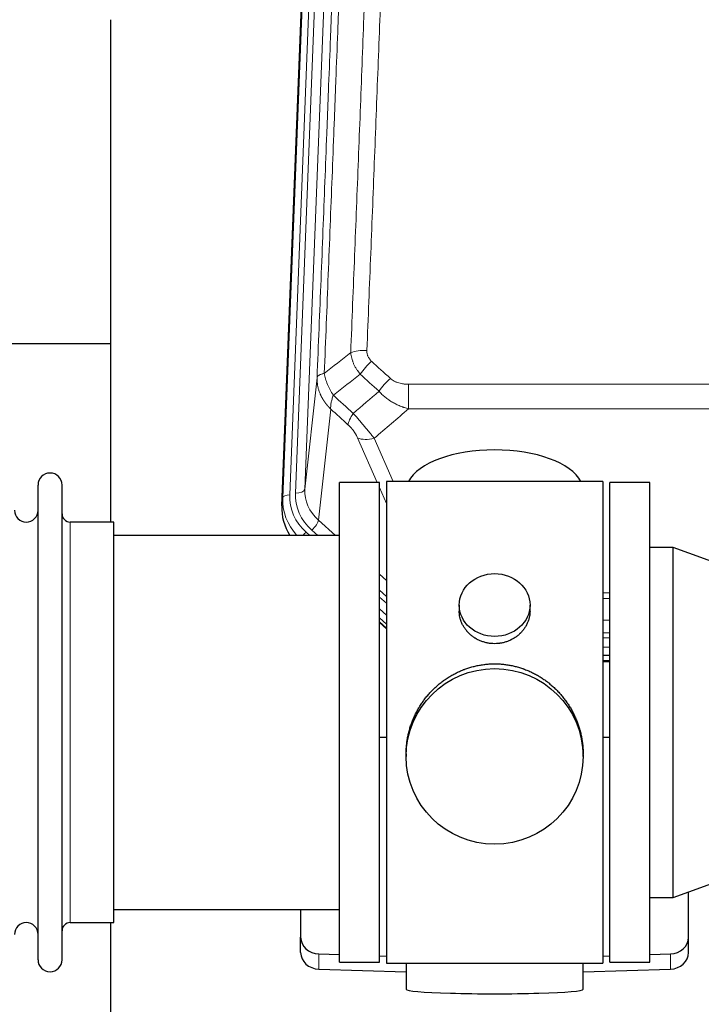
# Model space of a CAD drawing. Header units: inches. Extents: x 0 to 23760, y -13 to 16800.
# Tile 57 of 204: x 6606 to 6896, y 8270 to 8688. Entities that reach past the tile are written whole.
import ezdxf

# ---------------------------------------------------------------- set-up
doc = ezdxf.new("R2010")
doc.units = ezdxf.units.IN
doc.layers.add('254', color=7, linetype='Continuous', true_color=0xffffff)

msp = doc.modelspace()

# ---------------------------------------------------------------- linework, layer by layer
at = {"layer": '254', "color": 110, "linetype": 'Continuous', "lineweight": 13}
for p, q in [((6740.365, 8820.517), (6727.299, 8488.624)), ((6717.921, 8484.941), (6731.032, 8817.963)), ((6734.026, 8819.183), (6720.915, 8486.161)), ((6723.307, 8486.997), (6736.373, 8818.891)), ((6727.299, 8488.624), (6732.547, 8536.03)), ((6771.477, 8533.229), (6771.477, 8522.798)), ((6771.477, 8533.229), (7004.649, 8533.229)), ((7004.649, 8522.798), (6771.477, 8522.798)), ((6738.362, 8522.678), (6733.137, 8475.478)), ((6758.1, 8491.497), (6749.788, 8510.428)), ((6756.85, 8510.278), (6764.907, 8491.926)), ((6762.063, 8482.472), (6759.063, 8489.304)), ((6717.541, 8481.504), (6717.921, 8484.941)), ((6627.563, 8304.347), (6627.563, 8474.647)), ((6733.137, 8475.478), (6740.444, 8468.996)), ((6727.921, 8470.387), (6729.488, 8468.997)), ((6730.312, 8471.223), (6732.822, 8468.997)), ((6759.062, 8452.482), (6762.063, 8449.821)), ((6759.063, 8445.721), (6762.062, 8443.06)), ((6854.065, 8444.582), (6857.064, 8444.582)), ((6759.063, 8442.763), (6762.062, 8440.103)), ((6857.064, 8442.137), (6854.065, 8442.137)), ((6762.062, 8435.032), (6759.063, 8437.693)), ((6759.063, 8432.185), (6762.062, 8429.524)), ((6854.064, 8432.879), (6857.063, 8432.879)), ((6857.063, 8427.586), (6854.064, 8427.586)), ((6854.064, 8425.495), (6857.064, 8425.495)), ((6857.064, 8421.525), (6854.064, 8421.525)), ((6854.064, 8415.773), (6857.065, 8415.773)), ((6733.284, 8284.58), (6733.284, 8291.044)), ((6882.842, 8284.58), (6882.842, 8291.044))]:
    msp.add_line(p, q, dxfattribs=at)
at = {"layer": '254', "color": 2, "linetype": 'Continuous', "lineweight": 25}
for p, q in [((6717.541, 8481.504), (6730.659, 8814.705)), ((6644.723, 8688.224), (6644.723, 8474.647)), ((6644.719, 8550.367), (6572.686, 8550.367)), ((6613.863, 8288.597), (6613.863, 8490.397)), ((6624.063, 8288.597), (6624.063, 8490.397)), ((6742.063, 8287.497), (6742.063, 8491.497)), ((6759.063, 8491.497), (6742.063, 8491.497)), ((6759.063, 8287.497), (6759.063, 8491.497)), ((6762.063, 8491.927), (6762.063, 8287.067)), ((6854.063, 8491.927), (6762.063, 8491.927)), ((6854.063, 8491.927), (6854.063, 8287.067)), ((6857.063, 8287.492), (6857.063, 8491.492)), ((6874.063, 8491.492), (6857.063, 8491.492)), ((6874.063, 8287.492), (6874.063, 8491.492)), ((6646.063, 8474.647), (6627.563, 8474.647)), ((6646.063, 8304.347), (6646.063, 8474.647)), ((6742.063, 8468.997), (6646.063, 8468.997)), ((6884.063, 8463.889), (6874.063, 8463.889)), ((6884.063, 8315.095), (6884.063, 8463.889)), ((6984.063, 8427.492), (6884.063, 8463.889)), ((6793.015, 8439.366), (6793.015, 8436.793)), ((6823.111, 8436.781), (6823.111, 8439.366)), ((6759.062, 8431.917), (6762.063, 8429.256)), ((6762.063, 8431.256), (6759.063, 8433.917)), ((6857.066, 8417.887), (6854.063, 8417.887)), ((6854.064, 8415.383), (6857.065, 8415.383)), ((6762.063, 8383.1), (6759.064, 8383.007)), ((6857.062, 8383.007), (6854.062, 8383.1)), ((6770.423, 8376.146), (6770.423, 8375.008)), ((6845.702, 8375.008), (6845.702, 8376.146)), ((6884.063, 8315.095), (6984.063, 8351.492)), ((6874.063, 8315.095), (6884.063, 8315.095)), ((6890.563, 8298.136), (6890.563, 8317.462)), ((6646.063, 8309.997), (6742.063, 8309.997)), ((6725.563, 8309.997), (6725.563, 8298.136)), ((6627.563, 8304.347), (6646.063, 8304.347)), ((6644.723, 8304.35), (6644.723, 8265.143)), ((6725.563, 8291.672), (6725.563, 8298.136)), ((6890.563, 8291.672), (6890.563, 8298.136)), ((6733.284, 8291.044), (6742.063, 8290.772)), ((6759.064, 8290.246), (6762.063, 8290.153)), ((6854.062, 8290.153), (6857.062, 8290.246)), ((6874.062, 8290.772), (6882.842, 8291.044)), ((6733.284, 8284.58), (6770.4, 8283.43)), ((6742.063, 8287.497), (6759.063, 8287.497)), ((6762.063, 8287.067), (6809.502, 8287.067)), ((6770.399, 8287.067), (6770.399, 8276.003)), ((6809.502, 8287.067), (6854.063, 8287.067)), ((6845.726, 8283.43), (6882.842, 8284.58)), ((6845.727, 8276.003), (6845.727, 8287.067)), ((6857.063, 8287.492), (6874.063, 8287.492))]:
    msp.add_line(p, q, dxfattribs=at)
for centre, radius, start, end in [((6618.963, 8490.397), 5.1, 0, 180), ((6608.863, 8479.647), 5, 180, 0), ((6627.563, 8478.147), 3.5, 180, 270), ((6608.863, 8299.347), 5, 0, 180), ((6627.563, 8300.847), 3.5, 90, 180), ((6618.963, 8288.597), 5.1, 180, 0)]:
    msp.add_arc(centre, radius, start, end, dxfattribs=at)
at = {"layer": '254', "color": 110, "linetype": 'Continuous', "lineweight": 13}
for centre, major_axis, ratio, start_param, end_param in [((6753.737, 8543.321), (9.992, -0.404), 0.431453, 1.5882535, 2.3480729), ((6755.709, 8538.727), (-6.729, -7.397), 0.3051216, 4.388767, 5.1358022), ((6763.718, 8531.435), (6.736, 7.391), 0.3030979, 1.2497453, 1.9956357), ((6752.763, 8522.048), (6.719, 7.407), 0.3029797, 1.994528, 2.7400357), ((6756.85, 8516.45), (9.156, 4.02), 0.5833249, 3.617995, 4.4616661), ((6720.915, 8484.776), (-2.998, 0.118), 0.4614673, 4.7305545, 6.248991), ((6744.935, 8485.443), (-24.034, -0.11), 0.8859493, 6.2442616, 7.0633748), ((6747.326, 8486.278), (-24.034, -0.11), 0.8859493, 6.2442616, 7.0633748), ((6723.307, 8488.844), (-3.997, 0.157), 0.4614673, 1.5889619, 3.1073983), ((6747.326, 8488.125), (-20.033, -0.591), 0.8872905, 6.2219242, 7.0410373), ((6744.935, 8484.057), (27.029, -0.244), 0.8851019, 3.1148362, 3.8326992), ((6730.312, 8473.07), (-2.654, -2.992), 0.3265056, 1.2180917, 2.7365282), ((6727.921, 8469.002), (-1.991, -2.244), 0.3265056, 4.3596844, 4.9963838)]:
    msp.add_ellipse(centre, major_axis=major_axis, ratio=ratio, start_param=start_param, end_param=end_param, dxfattribs=at)
at = {"layer": '254', "color": 2, "linetype": 'Continuous', "lineweight": 25}
for centre, major_axis, ratio, start_param, end_param in [((6808.063, 8487.955), (-37.64, 0), 0.4617486, 3.372107, 6.0525728), ((6744.562, 8480.695), (-27.038, -0.124), 0.8859493, 6.2442616, 6.7882167), ((6733.563, 8298.136), (-8, 0), 0.8870108, 0, 1.5358897), ((6882.563, 8298.136), (-8, 0), 0.8870108, 1.6057029, 3.1415927), ((6733.563, 8291.672), (-8, 0), 0.8870108, 0, 1.5358897), ((6882.563, 8291.672), (-8, 0), 0.8870108, 1.6057029, 3.1415927), ((6808.063, 8276.003), (-37.664, 0), 0.0504434, 0, 3.1415927)]:
    msp.add_ellipse(centre, major_axis=major_axis, ratio=ratio, start_param=start_param, end_param=end_param, dxfattribs=at)
for centre, major_axis, ratio in [((6808.063, 8439.366), (15.048, 0), 0.8870108), ((6808.063, 8375.008), (-37.64, 0), 0.9914449)]:
    msp.add_ellipse(centre, major_axis=major_axis, ratio=ratio, dxfattribs=at)
at = {"layer": '254', "color": 110, "linetype": 'Continuous', "lineweight": 13}
for points, knots in [([(6765.696, 8866.641), (6765.258, 8853.928), (6764.368, 8828.35), (6763.447, 8802.47), (6762.745, 8782.947), (6762.509, 8776.421), (6762.033, 8763.33), (6761.794, 8756.766), (6761.068, 8737.016), (6760.577, 8723.779), (6759.953, 8707.144), (6759.828, 8703.813), (6759.577, 8697.142), (6759.199, 8687.124), (6758.816, 8677.07), (6758.045, 8656.911), (6757.003, 8629.903), (6755.395, 8588.999), (6754.295, 8561.469), (6753.737, 8547.638)], [0, 0, 0, 0, 0.125, 0.25, 0.25, 0.3125, 0.3125, 0.375, 0.375, 0.5, 0.5, 0.53125, 0.53125, 0.5625, 0.625, 0.625, 0.75, 0.875, 1, 1, 1, 1]), ([(6746.854, 8546.677), (6747.412, 8560.49), (6748.514, 8587.986), (6750.124, 8628.838), (6751.168, 8655.812), (6751.939, 8675.944), (6752.322, 8685.986), (6752.701, 8695.992), (6752.953, 8702.654), (6753.078, 8705.981), (6753.703, 8722.595), (6754.194, 8735.815), (6754.921, 8755.539), (6755.161, 8762.095), (6755.637, 8775.169), (6755.874, 8781.687), (6756.577, 8801.186), (6757.498, 8827.032), (6758.39, 8852.578), (6758.828, 8865.275)], [0, 0, 0, 0, 0.125, 0.25, 0.375, 0.375, 0.4375, 0.46875, 0.46875, 0.5, 0.5, 0.625, 0.625, 0.6875, 0.6875, 0.75, 0.75, 0.875, 1, 1, 1, 1]), ([(6732.547, 8536.03), (6733.117, 8550.03), (6734.241, 8577.897), (6735.335, 8605.501), (6736.145, 8626.105), (6736.546, 8636.382), (6737.01, 8648.329), (6737.208, 8653.44), (6737.339, 8656.845), (6737.405, 8658.546), (6737.733, 8667.048), (6738.123, 8677.224), (6738.573, 8689.05), (6738.765, 8694.108), (6738.893, 8697.478), (6738.957, 8699.162), (6739.529, 8714.305), (6740.531, 8741.074), (6741.985, 8780.768), (6743.392, 8820.001), (6744.297, 8845.85), (6744.742, 8858.698)], [0, 0, 0, 0, 0.125, 0.25, 0.25, 0.3125, 0.34375, 0.359375, 0.359375, 0.375, 0.375, 0.4375, 0.46875, 0.484375, 0.484375, 0.5, 0.5, 0.625, 0.75, 0.875, 1, 1, 1, 1]), ([(6747.831, 8861.706), (6747.776, 8860.094), (6747.72, 8858.481), (6747.608, 8855.252), (6747.439, 8850.405), (6747.044, 8839.07), (6746.7, 8829.31), (6746.007, 8809.734), (6745.067, 8783.478), (6743.608, 8743.633), (6742.604, 8716.762), (6742.03, 8701.561), (6741.966, 8699.87), (6741.838, 8696.488), (6741.646, 8691.41), (6741.194, 8679.54), (6740.803, 8669.325), (6740.474, 8660.791), (6740.408, 8659.083), (6740.276, 8655.665), (6740.078, 8650.535), (6739.613, 8638.543), (6739.21, 8628.227), (6738.399, 8607.545), (6737.301, 8579.836), (6736.174, 8551.863), (6735.602, 8537.81)], [0, 0, 0, 0, 0.015625, 0.015625, 0.03125, 0.0625, 0.125, 0.125, 0.25, 0.375, 0.5, 0.5, 0.515625, 0.515625, 0.53125, 0.5625, 0.625, 0.625, 0.640625, 0.640625, 0.65625, 0.6875, 0.75, 0.75, 0.875, 1, 1, 1, 1]), ([(6750.887, 8537.56), (6750.596, 8537.904), (6750.32, 8538.255), (6749.991, 8538.703), (6749.926, 8538.793), (6749.798, 8538.973), (6749.734, 8539.064), (6749.548, 8539.338), (6749.427, 8539.521), (6749.078, 8540.074), (6748.643, 8540.821), (6748.271, 8541.584), (6748.015, 8542.163), (6747.933, 8542.357), (6747.817, 8542.65), (6747.78, 8542.748), (6747.706, 8542.944), (6747.671, 8543.042), (6747.498, 8543.532), (6747.378, 8543.925), (6747.17, 8544.711), (6746.997, 8545.497), (6746.89, 8546.284), (6746.854, 8546.677)], [0, 0, 0, 0, 0.125, 0.125, 0.15625, 0.15625, 0.1875, 0.1875, 0.25, 0.25, 0.375, 0.5, 0.5, 0.5625, 0.5625, 0.59375, 0.59375, 0.625, 0.625, 0.75, 0.75, 0.875, 1, 1, 1, 1]), ([(6755.709, 8543.026), (6755.543, 8543.178), (6755.385, 8543.337), (6755.199, 8543.544), (6755.162, 8543.586), (6755.09, 8543.671), (6755.055, 8543.714), (6754.95, 8543.843), (6754.883, 8543.931), (6754.691, 8544.197), (6754.456, 8544.562), (6754.266, 8544.947), (6754.14, 8545.243), (6754.101, 8545.343), (6754.046, 8545.496), (6754.029, 8545.547), (6753.995, 8545.649), (6753.979, 8545.7), (6753.904, 8545.958), (6753.855, 8546.165), (6753.783, 8546.581), (6753.758, 8546.791), (6753.731, 8547.213), (6753.729, 8547.425), (6753.737, 8547.638)], [0, 0, 0, 0, 0.125, 0.125, 0.15625, 0.15625, 0.1875, 0.1875, 0.25, 0.25, 0.375, 0.5, 0.5, 0.5625, 0.5625, 0.59375, 0.59375, 0.625, 0.625, 0.75, 0.75, 0.875, 0.875, 1, 1, 1, 1]), ([(6738.362, 8522.678), (6738.345, 8522.695), (6738.31, 8522.728), (6738.259, 8522.779), (6738.208, 8522.83), (6738.157, 8522.88), (6738.106, 8522.931), (6738.055, 8522.983), (6738.004, 8523.034), (6737.954, 8523.085), (6737.904, 8523.137), (6737.853, 8523.189), (6737.803, 8523.241), (6737.754, 8523.293), (6737.704, 8523.346), (6737.655, 8523.398), (6737.605, 8523.451), (6737.556, 8523.504), (6737.507, 8523.557), (6737.458, 8523.61), (6737.41, 8523.664), (6737.361, 8523.717), (6737.313, 8523.771), (6737.265, 8523.825), (6737.217, 8523.879), (6737.169, 8523.933), (6737.122, 8523.988), (6737.074, 8524.042), (6737.027, 8524.097), (6736.98, 8524.152), (6736.933, 8524.207), (6736.887, 8524.262), (6736.84, 8524.318), (6736.794, 8524.373), (6736.748, 8524.429), (6736.702, 8524.485), (6736.656, 8524.541), (6736.611, 8524.597), (6736.565, 8524.654), (6736.52, 8524.71), (6736.475, 8524.767), (6736.43, 8524.824), (6736.386, 8524.881), (6736.341, 8524.938), (6736.297, 8524.996), (6736.253, 8525.053), (6736.21, 8525.111), (6736.166, 8525.169), (6736.123, 8525.227), (6736.079, 8525.285), (6736.037, 8525.343), (6735.994, 8525.402), (6735.951, 8525.46), (6735.909, 8525.519), (6735.867, 8525.578), (6735.825, 8525.637), (6735.783, 8525.696), (6735.742, 8525.756), (6735.7, 8525.815), (6735.659, 8525.875), (6735.618, 8525.935), (6735.578, 8525.995), (6735.537, 8526.055), (6735.497, 8526.115), (6735.457, 8526.176), (6735.418, 8526.236), (6735.378, 8526.297), (6735.339, 8526.358), (6735.3, 8526.419), (6735.261, 8526.48), (6735.222, 8526.542), (6735.184, 8526.603), (6735.146, 8526.665), (6735.108, 8526.726), (6735.07, 8526.788), (6735.033, 8526.85), (6734.995, 8526.913), (6734.958, 8526.975), (6734.922, 8527.037), (6734.885, 8527.1), (6734.849, 8527.163), (6734.813, 8527.226), (6734.777, 8527.289), (6734.741, 8527.352), (6734.706, 8527.415), (6734.671, 8527.479), (6734.636, 8527.542), (6734.602, 8527.606), (6734.567, 8527.67), (6734.533, 8527.734), (6734.499, 8527.798), (6734.466, 8527.862), (6734.432, 8527.926), (6734.399, 8527.991), (6734.366, 8528.055), (6734.334, 8528.12), (6734.302, 8528.185), (6734.27, 8528.25), (6734.238, 8528.315), (6734.206, 8528.38), (6734.175, 8528.446), (6734.144, 8528.511), (6734.113, 8528.577), (6734.083, 8528.643), (6734.052, 8528.709), (6734.023, 8528.775), (6733.993, 8528.841), (6733.963, 8528.907), (6733.765, 8529.358), (6733.431, 8530.208), (6733.043, 8531.476), (6732.757, 8532.775), (6732.579, 8534.097), (6732.536, 8535.024), (6732.537, 8535.548), (6732.538, 8535.668), (6732.54, 8535.789), (6732.543, 8535.909), (6732.545, 8535.99), (6732.547, 8536.03)], [0, 0, 0, 0, 0.0045083, 0.0090195, 0.0135338, 0.0180512, 0.0225715, 0.0270949, 0.0316214, 0.0361509, 0.0406834, 0.0452189, 0.0497575, 0.0542992, 0.0588439, 0.0633916, 0.0679424, 0.0724963, 0.0770532, 0.0816132, 0.0861762, 0.0907423, 0.0953114, 0.0998837, 0.104459, 0.1090373, 0.1136188, 0.1182033, 0.1227909, 0.1273815, 0.1319753, 0.1365721, 0.141172, 0.145775, 0.1503811, 0.1549903, 0.1596025, 0.1642179, 0.1688364, 0.1734579, 0.1780826, 0.1827103, 0.1873412, 0.1919752, 0.1966123, 0.2012524, 0.2058957, 0.2105422, 0.2151917, 0.2198443, 0.2245001, 0.229159, 0.233821, 0.2384861, 0.2431544, 0.2478258, 0.2525003, 0.2571779, 0.2618587, 0.2665427, 0.2712297, 0.2759199, 0.2806133, 0.2853097, 0.2900094, 0.2947122, 0.2994181, 0.3041272, 0.3088394, 0.3135548, 0.3182733, 0.322995, 0.3277199, 0.3324479, 0.3371791, 0.3419135, 0.346651, 0.3513917, 0.3561355, 0.3608826, 0.3656328, 0.3703861, 0.3751427, 0.3799024, 0.3846654, 0.3894315, 0.3942008, 0.3989732, 0.4037489, 0.4085278, 0.4133098, 0.4180951, 0.4228835, 0.4276751, 0.43247, 0.437268, 0.4420692, 0.4468737, 0.4516813, 0.4564922, 0.4613063, 0.4661235, 0.470944, 0.4757677, 0.4805947, 0.4854248, 0.4902582, 0.4950947, 0.4999345, 0.5888915, 0.6791125, 0.7706071, 0.8633844, 0.9574535, 0.965938, 0.9744348, 0.9829441, 0.9914659, 1, 1, 1, 1]), ([(6735.602, 8537.81), (6735.376, 8537.774), (6735.16, 8537.731), (6734.749, 8537.636), (6734.555, 8537.583), (6734.191, 8537.466), (6734.021, 8537.403), (6733.707, 8537.267), (6733.563, 8537.195), (6733.301, 8537.042), (6733.184, 8536.961), (6732.978, 8536.792), (6732.889, 8536.703), (6732.667, 8536.429), (6732.577, 8536.234), (6732.547, 8536.03)], [0, 0, 0, 0, 0.125, 0.125, 0.25, 0.25, 0.375, 0.375, 0.5, 0.5, 0.625, 0.625, 0.75, 0.75, 1, 1, 1, 1]), ([(6739.467, 8528.564), (6738.964, 8529.313), (6738.502, 8530.079), (6737.876, 8531.241), (6737.678, 8531.631), (6737.306, 8532.412), (6737.132, 8532.803), (6736.644, 8533.977), (6736.366, 8534.758), (6735.91, 8536.303), (6735.731, 8537.066), (6735.602, 8537.81)], [0, 0, 0, 0, 0.25, 0.25, 0.375, 0.375, 0.5, 0.5, 0.75, 0.75, 1, 1, 1, 1]), ([(6771.477, 8533.229), (6771.123, 8533.229), (6770.77, 8533.24), (6770.329, 8533.267), (6770.24, 8533.273), (6770.064, 8533.286), (6769.976, 8533.294), (6769.713, 8533.319), (6769.538, 8533.338), (6769.016, 8533.405), (6768.671, 8533.462), (6767.989, 8533.601), (6767.651, 8533.683), (6766.983, 8533.878), (6766.654, 8533.989), (6766.288, 8534.134), (6766.247, 8534.15), (6766.166, 8534.183), (6766.046, 8534.234), (6765.768, 8534.356), (6765.537, 8534.469), (6765.082, 8534.708), (6764.791, 8534.882), (6764.234, 8535.266), (6763.969, 8535.475), (6763.718, 8535.705)], [0, 0, 0, 0, 0.125, 0.125, 0.15625, 0.15625, 0.1875, 0.1875, 0.25, 0.25, 0.375, 0.375, 0.5, 0.5, 0.625, 0.625, 0.640625, 0.640625, 0.65625, 0.6875, 0.75, 0.75, 0.875, 0.875, 1, 1, 1, 1]), ([(6738.362, 8522.678), (6738.315, 8523.05), (6738.306, 8523.462), (6738.347, 8524.127), (6738.37, 8524.357), (6738.432, 8524.831), (6738.472, 8525.075), (6738.569, 8525.576), (6738.625, 8525.833), (6738.754, 8526.356), (6738.827, 8526.624), (6738.986, 8527.166), (6739.073, 8527.442), (6739.26, 8527.999), (6739.361, 8528.281), (6739.467, 8528.564)], [0, 0, 0, 0, 0.25, 0.25, 0.375, 0.375, 0.5, 0.5, 0.625, 0.625, 0.75, 0.75, 0.875, 0.875, 1, 1, 1, 1]), ([(6771.477, 8522.798), (6770.879, 8522.95), (6770.211, 8523.144), (6769.548, 8523.364), (6769.4, 8523.414), (6769.327, 8523.439), (6769.106, 8523.515), (6768.96, 8523.567), (6768.522, 8523.727), (6768.232, 8523.839), (6767.371, 8524.188), (6766.805, 8524.441), (6765.693, 8524.986), (6765.146, 8525.278), (6764.34, 8525.749), (6763.94, 8525.991), (6763.546, 8526.247), (6763.351, 8526.376), (6763.285, 8526.42), (6763.155, 8526.508), (6763.091, 8526.552), (6762.512, 8526.951), (6762.016, 8527.323), (6761.06, 8528.1), (6760.601, 8528.506), (6759.722, 8529.351), (6759.301, 8529.791), (6758.901, 8530.249)], [0, 0, 0, 0, 0.125, 0.140625, 0.140625, 0.15625, 0.15625, 0.1875, 0.1875, 0.25, 0.25, 0.375, 0.375, 0.5, 0.5, 0.5625, 0.59375, 0.59375, 0.609375, 0.609375, 0.625, 0.625, 0.75, 0.75, 0.875, 0.875, 1, 1, 1, 1]), ([(6756.85, 8510.278), (6756.528, 8510.679), (6756.198, 8511.088), (6755.52, 8511.921), (6755.173, 8512.345), (6754.639, 8512.994), (6754.459, 8513.213), (6754.185, 8513.543), (6754.094, 8513.654), (6753.955, 8513.821), (6753.909, 8513.877), (6753.816, 8513.988), (6753.77, 8514.044), (6753.351, 8514.547), (6752.6, 8515.445), (6751.836, 8516.35), (6751.257, 8517.032), (6751.063, 8517.26), (6750.77, 8517.602), (6750.673, 8517.716), (6750.526, 8517.888), (6750.477, 8517.945), (6750.379, 8518.06), (6750.33, 8518.117), (6749.89, 8518.63), (6749.5, 8519.082), (6748.725, 8519.976), (6748.339, 8520.419), (6747.955, 8520.858)], [0, 0, 0, 0, 0.125, 0.125, 0.25, 0.25, 0.3125, 0.3125, 0.34375, 0.34375, 0.359375, 0.359375, 0.375, 0.375, 0.5, 0.625, 0.625, 0.6875, 0.6875, 0.71875, 0.71875, 0.734375, 0.734375, 0.75, 0.75, 0.875, 0.875, 1, 1, 1, 1]), ([(6745.701, 8516.026), (6745.921, 8515.827), (6746.137, 8515.62), (6746.563, 8515.191), (6746.773, 8514.969), (6747.03, 8514.68), (6747.082, 8514.621), (6747.184, 8514.505), (6747.334, 8514.329), (6747.481, 8514.151), (6747.767, 8513.795), (6747.95, 8513.555), (6748.3, 8513.07), (6748.467, 8512.825), (6748.646, 8512.547), (6748.666, 8512.516), (6748.705, 8512.454), (6748.763, 8512.361), (6748.896, 8512.146), (6749.004, 8511.964), (6749.211, 8511.602), (6749.339, 8511.363), (6749.577, 8510.891), (6749.687, 8510.658), (6749.788, 8510.428)], [0, 0, 0, 0, 0.125, 0.125, 0.25, 0.25, 0.28125, 0.28125, 0.3125, 0.375, 0.375, 0.5, 0.5, 0.625, 0.625, 0.640625, 0.640625, 0.65625, 0.6875, 0.75, 0.75, 0.875, 0.875, 1, 1, 1, 1])]:
    msp.add_open_spline(points, degree=3, knots=knots, dxfattribs=at)
for points in [[(6735.602, 8537.81), (6739.351, 8540.77), (6743.102, 8543.726), (6746.854, 8546.677)], [(6755.709, 8543.026), (6758.379, 8540.588), (6761.049, 8538.147), (6763.718, 8535.705)], [(6750.887, 8537.56), (6747.079, 8534.566), (6743.272, 8531.567), (6739.467, 8528.564)], [(6758.901, 8530.249), (6756.23, 8532.688), (6753.558, 8535.125), (6750.887, 8537.56)], [(6739.467, 8528.564), (6742.297, 8525.998), (6745.126, 8523.429), (6747.955, 8520.858)], [(6747.955, 8520.858), (6751.605, 8523.987), (6755.254, 8527.117), (6758.901, 8530.249)], [(6771.477, 8522.798), (6766.604, 8518.622), (6761.729, 8514.449), (6756.85, 8510.278)], [(6745.701, 8516.026), (6743.255, 8518.245), (6740.808, 8520.463), (6738.362, 8522.678)]]:
    msp.add_open_spline(points, degree=3, dxfattribs=at)
at = {"layer": '254', "color": 2, "linetype": 'Continuous', "lineweight": 25}
for points, knots in [([(6823.111, 8436.783), (6823.11, 8436.353), (6823.086, 8435.92), (6823.026, 8435.374), (6823.013, 8435.264), (6822.982, 8435.043), (6822.932, 8434.713), (6822.869, 8434.385), (6822.725, 8433.733), (6822.605, 8433.303), (6822.321, 8432.452), (6822.156, 8432.031), (6821.873, 8431.407), (6821.772, 8431.2), (6821.64, 8430.943), (6821.613, 8430.892), (6821.558, 8430.789), (6821.476, 8430.637), (6821.39, 8430.486), (6821.1, 8429.986), (6820.847, 8429.597), (6820.303, 8428.844), (6820.011, 8428.479), (6819.544, 8427.949), (6819.384, 8427.776), (6819.136, 8427.52), (6819.01, 8427.393), (6818.881, 8427.268), (6818.794, 8427.185), (6818.751, 8427.144), (6818.356, 8426.775), (6817.991, 8426.465), (6817.233, 8425.88), (6816.84, 8425.605), (6816.026, 8425.091), (6815.605, 8424.851), (6815.061, 8424.575), (6814.951, 8424.521), (6814.73, 8424.415), (6814.618, 8424.363), (6814.282, 8424.212), (6814.056, 8424.117), (6813.373, 8423.848), (6812.911, 8423.69), (6811.973, 8423.419), (6811.498, 8423.304), (6810.774, 8423.166), (6810.53, 8423.126), (6810.163, 8423.073), (6810.04, 8423.057), (6809.855, 8423.035), (6809.793, 8423.028), (6809.67, 8423.015), (6809.608, 8423.009), (6809.053, 8422.956), (6808.56, 8422.933), (6807.577, 8422.933), (6807.087, 8422.956), (6806.11, 8423.047), (6805.622, 8423.115), (6805.014, 8423.23), (6804.893, 8423.255), (6804.65, 8423.307), (6804.288, 8423.389), (6803.931, 8423.483), (6803.224, 8423.687), (6802.762, 8423.845), (6801.856, 8424.201), (6801.412, 8424.4), (6800.761, 8424.729), (6800.546, 8424.844), (6800.227, 8425.025), (6800.121, 8425.086), (6799.912, 8425.211), (6799.808, 8425.275), (6799.294, 8425.599), (6798.9, 8425.875), (6798.142, 8426.458), (6797.78, 8426.766), (6797.085, 8427.414), (6796.754, 8427.754), (6796.4, 8428.155), (6796.361, 8428.2), (6796.283, 8428.29), (6796.168, 8428.425), (6795.906, 8428.745), (6795.693, 8429.024), (6795.284, 8429.59), (6795.032, 8429.977), (6794.569, 8430.771), (6794.358, 8431.177), (6794.074, 8431.801), (6793.984, 8432.012), (6793.858, 8432.331), (6793.818, 8432.438), (6793.74, 8432.651), (6793.703, 8432.758), (6793.523, 8433.294), (6793.403, 8433.724), (6793.211, 8434.59), (6793.138, 8435.026), (6793.065, 8435.682), (6793.046, 8435.901), (6793.028, 8436.231), (6793.021, 8436.396), (6793.017, 8436.562), (6793.015, 8436.672), (6793.015, 8436.727), (6793.015, 8436.785), (6793.015, 8436.788), (6793.015, 8436.79)], [0, 0, 0, 0, 0.0308202, 0.0308202, 0.0386347, 0.0386347, 0.0464491, 0.062078, 0.062078, 0.0933358, 0.0933358, 0.1245936, 0.1245936, 0.1402226, 0.1402226, 0.1441298, 0.1441298, 0.148037, 0.1558515, 0.1558515, 0.1871093, 0.1871093, 0.2183671, 0.2183671, 0.233996, 0.233996, 0.2418105, 0.2457177, 0.2457177, 0.2496249, 0.2496249, 0.2808827, 0.2808827, 0.3121405, 0.3121405, 0.3433983, 0.3433983, 0.3512128, 0.3512128, 0.3590273, 0.3590273, 0.3746562, 0.3746562, 0.405914, 0.405914, 0.4371718, 0.4371718, 0.4528007, 0.4528007, 0.4606152, 0.4606152, 0.4645224, 0.4645224, 0.4684296, 0.4684296, 0.4996874, 0.4996874, 0.5309452, 0.5309452, 0.5622031, 0.5622031, 0.5700175, 0.5700175, 0.577832, 0.5934609, 0.5934609, 0.6247187, 0.6247187, 0.6559765, 0.6559765, 0.6716054, 0.6716054, 0.6794199, 0.6794199, 0.6872343, 0.6872343, 0.7184921, 0.7184921, 0.7497499, 0.7497499, 0.7810078, 0.7810078, 0.784915, 0.784915, 0.7888222, 0.7966367, 0.8122656, 0.8122656, 0.8435234, 0.8435234, 0.8747812, 0.8747812, 0.8904101, 0.8904101, 0.8982246, 0.8982246, 0.906039, 0.906039, 0.9372968, 0.9372968, 0.9685546, 0.9685546, 0.9841835, 0.9841835, 0.991998, 0.9959052, 0.9959052, 0.9998125, 0.9998125, 1, 1, 1, 1]), ([(6770.423, 8376.099), (6770.423, 8376.111), (6770.423, 8376.738), (6770.454, 8377.979), (6770.592, 8379.82), (6770.82, 8381.657), (6771.034, 8382.881), (6771.217, 8383.797), (6771.299, 8384.179), (6771.386, 8384.561), (6771.422, 8384.713), (6771.44, 8384.79), (6771.494, 8385.018), (6771.681, 8385.779), (6772.057, 8387.13), (6772.642, 8388.899), (6773.31, 8390.633), (6774.06, 8392.334), (6774.893, 8394.001), (6775.503, 8395.09), (6775.902, 8395.763), (6775.983, 8395.897), (6776.146, 8396.164), (6776.392, 8396.563), (6776.645, 8396.957), (6777.159, 8397.736), (6777.866, 8398.755), (6778.994, 8400.227), (6780.189, 8401.641), (6781.45, 8402.998), (6782.336, 8403.864), (6783.017, 8404.499), (6783.362, 8404.813), (6783.714, 8405.121), (6783.95, 8405.325), (6784.068, 8405.426), (6784.663, 8405.929), (6785.63, 8406.707), (6787.127, 8407.796), (6788.671, 8408.809), (6790.262, 8409.745), (6791.9, 8410.604), (6793.024, 8411.124), (6793.88, 8411.494), (6794.311, 8411.674), (6794.747, 8411.846), (6794.965, 8411.931), (6795.038, 8411.959), (6795.184, 8412.015), (6795.842, 8412.263), (6797.091, 8412.694), (6798.874, 8413.209), (6800.674, 8413.633), (6802.493, 8413.964), (6804.33, 8414.202), (6805.567, 8414.299), (6806.499, 8414.348), (6806.966, 8414.366), (6807.514, 8414.377), (6807.749, 8414.379), (6807.906, 8414.38), (6807.984, 8414.38), (6808.063, 8414.38)], [0, 0, 0, 0, 0.0006246, 0.0318551, 0.0630856, 0.0943161, 0.1255465, 0.1255465, 0.1411618, 0.1450656, 0.1450656, 0.1489694, 0.1489694, 0.156777, 0.1880075, 0.219238, 0.2504685, 0.2816989, 0.3129294, 0.3441599, 0.3441599, 0.3519675, 0.3519675, 0.3597751, 0.3753904, 0.3753904, 0.4066209, 0.4378513, 0.4690818, 0.5003123, 0.5315428, 0.5315428, 0.547158, 0.5549656, 0.5549656, 0.5627733, 0.5627733, 0.5940037, 0.6252342, 0.6564647, 0.6876952, 0.7189257, 0.7501562, 0.7501562, 0.7657714, 0.773579, 0.773579, 0.7774828, 0.7774828, 0.7813866, 0.8126171, 0.8438476, 0.8750781, 0.9063086, 0.937539, 0.9687695, 0.9687695, 0.9843848, 0.9921924, 0.9960962, 0.9960962, 1, 1, 1, 1]), ([(6808.063, 8414.38), (6808.69, 8414.38), (6809.94, 8414.347), (6811.797, 8414.202), (6813.637, 8413.963), (6815.46, 8413.631), (6817.266, 8413.206), (6818.46, 8412.86), (6819.35, 8412.577), (6819.646, 8412.479), (6820.016, 8412.351), (6820.09, 8412.325), (6820.237, 8412.273), (6820.458, 8412.194), (6821.263, 8411.899), (6822.559, 8411.375), (6824.24, 8410.596), (6825.878, 8409.737), (6827.471, 8408.799), (6829.021, 8407.781), (6830.024, 8407.05), (6830.643, 8406.575), (6830.766, 8406.48), (6831.011, 8406.287), (6831.376, 8405.996), (6831.735, 8405.7), (6832.444, 8405.099), (6833.368, 8404.277), (6834.69, 8402.983), (6835.948, 8401.629), (6837.142, 8400.214), (6837.895, 8399.23), (6838.445, 8398.477), (6838.715, 8398.096), (6838.979, 8397.709), (6839.154, 8397.451), (6839.241, 8397.32), (6839.671, 8396.667), (6840.331, 8395.61), (6841.239, 8393.987), (6842.067, 8392.329), (6842.815, 8390.634), (6843.482, 8388.903), (6843.872, 8387.724), (6844.144, 8386.831), (6844.275, 8386.382), (6844.419, 8385.854), (6844.478, 8385.626), (6844.517, 8385.475), (6844.537, 8385.399), (6844.709, 8384.715), (6844.984, 8383.498), (6845.304, 8381.668), (6845.532, 8379.833), (6845.671, 8377.995), (6845.703, 8376.747), (6845.702, 8376.113), (6845.702, 8376.093)], [0, 0, 0, 0, 0.0312188, 0.0624376, 0.0936563, 0.1248751, 0.1560939, 0.1873127, 0.1873127, 0.2029221, 0.2029221, 0.2068244, 0.2068244, 0.2107268, 0.2185315, 0.2497502, 0.280969, 0.3121878, 0.3434066, 0.3746254, 0.4058442, 0.4058442, 0.4136489, 0.4136489, 0.4214535, 0.4370629, 0.4370629, 0.4682817, 0.4995005, 0.5307193, 0.5619381, 0.5931568, 0.5931568, 0.6087662, 0.6165709, 0.6165709, 0.6243756, 0.6243756, 0.6555944, 0.6868132, 0.718032, 0.7492507, 0.7804695, 0.8116883, 0.8116883, 0.8272977, 0.8351024, 0.8390047, 0.8390047, 0.8429071, 0.8429071, 0.8741259, 0.9053447, 0.9365634, 0.9677822, 0.999001, 1, 1, 1, 1])]:
    msp.add_open_spline(points, degree=3, knots=knots, dxfattribs=at)

doc.saveas('drawing.dxf')
